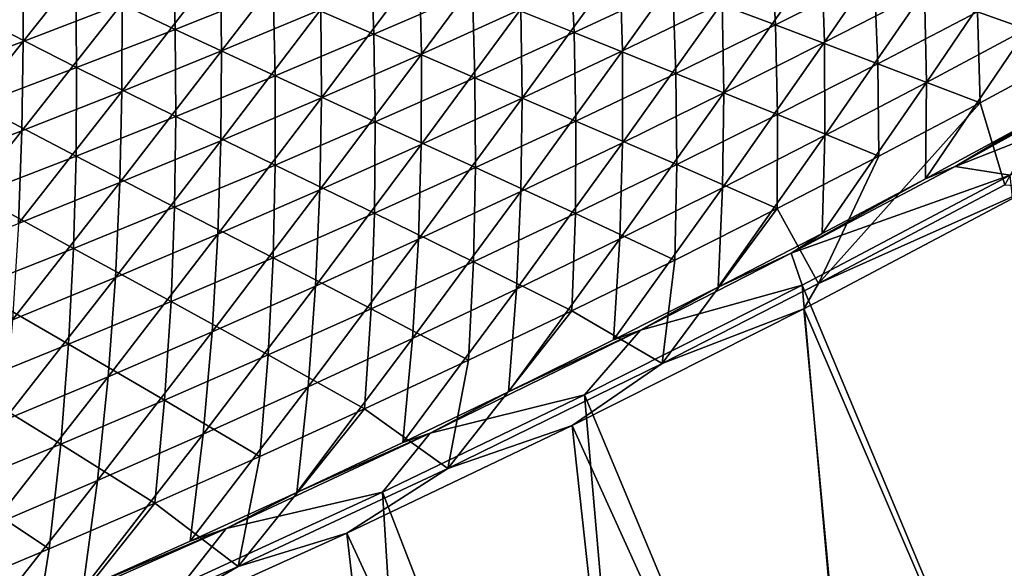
# Model space of a CAD drawing. Header units: metres. Extents: x 0 to 1400, y -1400 to 0.
# Tile 179 of 256: x 795 to 862, y -1258 to -1220. Entities that reach past the tile are written whole.
import ezdxf

# ---------------------------------------------------------------- set-up
doc = ezdxf.new("R2010")
doc.units = ezdxf.units.M

msp = doc.modelspace()

# ---------------------------------------------------------------- linework, layer by layer
at = {"layer": 'None'}
for points in [[(849.50592, -1215.952271, -115.139275), (849.705627, -1222.021851, -87.428871), (856.264648, -1212.524658, -115.165298)], [(849.705627, -1222.021851, -87.428871), (856.559692, -1218.493164, -87.449783), (856.264648, -1212.524658, -115.165298)], [(801.56073, -1213.559692, -226.238098), (794.869324, -1221.956787, -198.293015), (801.636108, -1219.367065, -198.331894)], [(794.869324, -1221.956787, -198.293015), (801.56073, -1213.559692, -226.238098), (794.875244, -1216.049072, -226.197617)], [(835.709778, -1216.623657, -142.84317), (835.877869, -1222.615356, -115.086388), (842.452148, -1213.424438, -142.874313)], [(835.877869, -1222.615356, -115.086388), (842.710205, -1219.316162, -115.112968), (842.452148, -1213.424438, -142.874313)], [(815.080688, -1213.976074, -198.408875), (808.373413, -1216.706543, -198.370514), (808.444946, -1222.615723, -170.514603)], [(815.235229, -1219.7854, -170.55043), (815.080688, -1213.976074, -198.408875), (808.444946, -1222.615723, -170.514603)], [(821.993469, -1216.886353, -170.585999), (822.121033, -1222.823853, -142.780014), (828.719238, -1213.919189, -170.621292)], [(822.121033, -1222.823853, -142.780014), (828.932556, -1219.75708, -142.811737), (828.719238, -1213.919189, -170.621292)], [(846.348267, -1220.836914, -115.713211), (839.32428, -1218.204834, -143.437592), (846.04126, -1214.98645, -143.460831)], [(853.117493, -1217.455078, -115.731888), (846.348267, -1220.836914, -115.713211), (846.04126, -1214.98645, -143.460831)], [(856.559692, -1218.493164, -87.449783), (856.68573, -1224.762939, -59.793884), (863.375122, -1214.901978, -87.470428)], [(856.68573, -1224.762939, -59.793884), (863.604248, -1221.068604, -59.808838), (863.375122, -1214.901978, -87.470428)], [(798.472473, -1217.884521, -226.807159), (805.135986, -1215.371094, -226.83847), (805.267517, -1221.136841, -198.944641)], [(805.267517, -1221.136841, -198.944641), (805.135986, -1215.371094, -226.83847), (811.981384, -1218.453613, -198.974304)], [(832.308289, -1215.561035, -171.211411), (832.572693, -1221.357788, -143.414246), (825.606934, -1218.548706, -171.184494)], [(839.32428, -1218.204834, -143.437592), (832.572693, -1221.357788, -143.414246), (832.308289, -1215.561035, -171.211411)], [(788.073669, -1224.47522, -198.253922), (794.875244, -1216.049072, -226.197617), (788.162354, -1218.466553, -226.156906)], [(788.073669, -1224.47522, -198.253922), (794.869324, -1221.956787, -198.293015), (794.875244, -1216.049072, -226.197617)], [(811.981384, -1218.453613, -198.974304), (818.665405, -1215.700806, -199.003876), (818.873291, -1221.468994, -171.157486)], [(818.873291, -1221.468994, -171.157486), (818.665405, -1215.700806, -199.003876), (825.606934, -1218.548706, -171.184494)], [(842.710205, -1219.316162, -115.112968), (842.813416, -1225.486938, -87.4077), (849.50592, -1215.952271, -115.139275)], [(842.813416, -1225.486938, -87.4077), (849.705627, -1222.021851, -87.428871), (849.50592, -1215.952271, -115.139275)], [(867.25415, -1222.45459, -60.417332), (860.191345, -1219.937256, -88.050148), (866.979492, -1216.330078, -88.063545)], [(808.444946, -1222.615723, -170.514603), (808.373413, -1216.706543, -198.370514), (801.623291, -1225.376709, -170.478516)], [(808.373413, -1216.706543, -198.370514), (801.636108, -1219.367065, -198.331894), (801.623291, -1225.376709, -170.478516)], [(815.235229, -1219.7854, -170.55043), (815.275635, -1225.82312, -142.748032), (821.993469, -1216.886353, -170.585999)], [(815.275635, -1225.82312, -142.748032), (822.121033, -1222.823853, -142.780014), (821.993469, -1216.886353, -170.585999)], [(828.932556, -1219.75708, -142.811737), (829.009583, -1225.848999, -115.05954), (835.709778, -1216.623657, -142.84317)], [(829.009583, -1225.848999, -115.05954), (835.877869, -1222.615356, -115.086388), (835.709778, -1216.623657, -142.84317)], [(853.364929, -1223.482666, -88.036674), (846.348267, -1220.836914, -115.713211), (853.117493, -1217.455078, -115.731888)], [(860.191345, -1219.937256, -88.050148), (853.364929, -1223.482666, -88.036674), (853.117493, -1217.455078, -115.731888)], [(791.781677, -1220.326416, -226.775803), (798.472473, -1217.884521, -226.807159), (798.524353, -1223.749878, -198.914917)], [(798.524353, -1223.749878, -198.914917), (798.472473, -1217.884521, -226.807159), (805.267517, -1221.136841, -198.944641)], [(839.542786, -1224.154663, -115.69445), (832.572693, -1221.357788, -143.414246), (839.32428, -1218.204834, -143.437592)], [(846.348267, -1220.836914, -115.713211), (839.542786, -1224.154663, -115.69445), (839.32428, -1218.204834, -143.437592)], [(805.267517, -1221.136841, -198.944641), (811.981384, -1218.453613, -198.974304), (812.10791, -1224.321167, -171.130386)], [(812.10791, -1224.321167, -171.130386), (811.981384, -1218.453613, -198.974304), (818.873291, -1221.468994, -171.157486)], [(825.606934, -1218.548706, -171.184494), (825.787048, -1224.444702, -143.390808), (818.873291, -1221.468994, -171.157486)], [(832.572693, -1221.357788, -143.414246), (825.787048, -1224.444702, -143.390808), (825.606934, -1218.548706, -171.184494)], [(849.705627, -1222.021851, -87.428871), (849.7276, -1228.394897, -59.778687), (856.559692, -1218.493164, -87.449783)], [(849.7276, -1228.394897, -59.778687), (856.68573, -1224.762939, -59.793884), (856.559692, -1218.493164, -87.449783)], [(801.623291, -1225.376709, -170.478516), (801.636108, -1219.367065, -198.331894), (794.770752, -1228.067383, -170.442184)], [(801.636108, -1219.367065, -198.331894), (794.869324, -1221.956787, -198.293015), (794.770752, -1228.067383, -170.442184)], [(835.877869, -1222.615356, -115.086388), (835.883606, -1228.887695, -87.386269), (842.710205, -1219.316162, -115.112968)], [(835.883606, -1228.887695, -87.386269), (842.813416, -1225.486938, -87.4077), (842.710205, -1219.316162, -115.112968)], [(791.752502, -1226.29187, -198.885117), (791.781677, -1220.326416, -226.775803), (798.524353, -1223.749878, -198.914917)], [(808.444946, -1222.615723, -170.514603), (808.397034, -1228.754028, -142.715805), (815.235229, -1219.7854, -170.55043)], [(808.397034, -1228.754028, -142.715805), (815.275635, -1225.82312, -142.748032), (815.235229, -1219.7854, -170.55043)], [(822.121033, -1222.823853, -142.780014), (822.105713, -1229.016479, -115.032425), (828.932556, -1219.75708, -142.811737)], [(822.105713, -1229.016479, -115.032425), (829.009583, -1225.848999, -115.05954), (828.932556, -1219.75708, -142.811737)], [(860.364197, -1226.164429, -60.409622), (853.364929, -1223.482666, -88.036674), (860.191345, -1219.937256, -88.050148)], [(867.25415, -1222.45459, -60.417332), (860.364197, -1226.164429, -60.409622), (860.191345, -1219.937256, -88.050148)], [(846.50061, -1226.96521, -88.023132), (839.542786, -1224.154663, -115.69445), (846.348267, -1220.836914, -115.713211)], [(853.364929, -1223.482666, -88.036674), (846.50061, -1226.96521, -88.023132), (846.348267, -1220.836914, -115.713211)], [(858.648132, -1230.513672, -30.914095), (876.531921, -1220.625122, -30.919634), (870.634888, -1223.69519, -32.226601)], [(858.648132, -1230.513672, -30.914095), (875.486389, -1223.881592, -29.581848), (876.531921, -1220.625122, -30.919634)], [(798.524353, -1223.749878, -198.914917), (805.267517, -1221.136841, -198.944641), (805.311279, -1227.104126, -171.10321)], [(805.311279, -1227.104126, -171.10321), (805.267517, -1221.136841, -198.944641), (812.10791, -1224.321167, -171.130386)], [(818.873291, -1221.468994, -171.157486), (818.967834, -1227.4646, -143.367279), (812.10791, -1224.321167, -171.130386)], [(825.787048, -1224.444702, -143.390808), (818.967834, -1227.4646, -143.367279), (818.873291, -1221.468994, -171.157486)], [(832.701538, -1227.407471, -115.675613), (825.787048, -1224.444702, -143.390808), (832.572693, -1221.357788, -143.414246)], [(839.542786, -1224.154663, -115.69445), (832.701538, -1227.407471, -115.675613), (832.572693, -1221.357788, -143.414246)], [(856.68573, -1224.762939, -59.793884), (856.613159, -1231.356812, -32.212509), (863.604248, -1221.068604, -59.808838)], [(856.613159, -1231.356812, -32.212509), (863.64447, -1227.556885, -32.21965), (863.604248, -1221.068604, -59.808838)], [(794.770752, -1228.067383, -170.442184), (794.869324, -1221.956787, -198.293015), (787.887939, -1230.687256, -170.405624)], [(794.869324, -1221.956787, -198.293015), (788.073669, -1224.47522, -198.253922), (787.887939, -1230.687256, -170.405624)], [(842.813416, -1225.486938, -87.4077), (842.730347, -1231.963379, -59.763256), (849.705627, -1222.021851, -87.428871)], [(842.730347, -1231.963379, -59.763256), (849.7276, -1228.394897, -59.778687), (849.705627, -1222.021851, -87.428871)], [(801.623291, -1225.376709, -170.478516), (801.485657, -1231.616089, -142.683319), (808.444946, -1222.615723, -170.514603)], [(801.485657, -1231.616089, -142.683319), (808.397034, -1228.754028, -142.715805), (808.444946, -1222.615723, -170.514603)], [(815.275635, -1225.82312, -142.748032), (815.166931, -1232.116821, -115.005066), (822.121033, -1222.823853, -142.780014)], [(815.166931, -1232.116821, -115.005066), (822.105713, -1229.016479, -115.032425), (822.121033, -1222.823853, -142.780014)], [(829.009583, -1225.848999, -115.05954), (828.916687, -1232.223267, -87.364594), (835.877869, -1222.615356, -115.086388)], [(828.916687, -1232.223267, -87.364594), (835.883606, -1228.887695, -87.386269), (835.877869, -1222.615356, -115.086388)], [(867.25415, -1222.45459, -60.417332), (862.05249, -1231.761841, -32.845406), (860.364197, -1226.164429, -60.409622)], [(791.752502, -1226.29187, -198.885117), (798.524353, -1223.749878, -198.914917), (798.484009, -1229.817383, -171.075974)], [(798.484009, -1229.817383, -171.075974), (798.524353, -1223.749878, -198.914917), (805.311279, -1227.104126, -171.10321)], [(853.434937, -1229.812622, -60.401867), (846.50061, -1226.96521, -88.023132), (853.364929, -1223.482666, -88.036674)], [(860.364197, -1226.164429, -60.409622), (853.434937, -1229.812622, -60.401867), (853.364929, -1223.482666, -88.036674)], [(858.648132, -1230.513672, -30.914095), (870.634888, -1223.69519, -32.226601), (863.64447, -1227.556885, -32.21965)], [(812.10791, -1224.321167, -171.130386), (812.115601, -1230.416748, -143.343689), (805.311279, -1227.104126, -171.10321)], [(818.967834, -1227.4646, -143.367279), (812.115601, -1230.416748, -143.343689), (812.10791, -1224.321167, -171.130386)], [(839.598999, -1230.384033, -88.009537), (832.701538, -1227.407471, -115.675613), (839.542786, -1224.154663, -115.69445)], [(846.50061, -1226.96521, -88.023132), (839.598999, -1230.384033, -88.009537), (839.542786, -1224.154663, -115.69445)], [(862.415588, -1231.098511, -29.585875), (875.486389, -1223.881592, -29.581848), (858.648132, -1230.513672, -30.914095)], [(825.825073, -1230.594604, -115.6567), (818.967834, -1227.4646, -143.367279), (825.787048, -1224.444702, -143.390808)], [(832.701538, -1227.407471, -115.675613), (825.825073, -1230.594604, -115.6567), (825.787048, -1224.444702, -143.390808)], [(849.7276, -1228.394897, -59.778687), (849.541382, -1235.094116, -32.205177), (856.68573, -1224.762939, -59.793884)], [(849.541382, -1235.094116, -32.205177), (856.613159, -1231.356812, -32.212509), (856.68573, -1224.762939, -59.793884)], [(794.770752, -1228.067383, -170.442184), (794.542114, -1234.408203, -142.650604), (801.623291, -1225.376709, -170.478516)], [(794.542114, -1234.408203, -142.650604), (801.485657, -1231.616089, -142.683319), (801.623291, -1225.376709, -170.478516)], [(835.883606, -1228.887695, -87.386269), (835.69458, -1235.467529, -59.747597), (842.813416, -1225.486938, -87.4077)], [(835.69458, -1235.467529, -59.747597), (842.730347, -1231.963379, -59.763256), (842.813416, -1225.486938, -87.4077)], [(791.626587, -1232.459961, -171.048691), (791.752502, -1226.29187, -198.885117), (798.484009, -1229.817383, -171.075974)], [(808.397034, -1228.754028, -142.715805), (808.193604, -1235.14917, -114.977463), (815.275635, -1225.82312, -142.748032)], [(808.193604, -1235.14917, -114.977463), (815.166931, -1232.116821, -115.005066), (815.275635, -1225.82312, -142.748032)], [(822.105713, -1229.016479, -115.032425), (821.913208, -1235.492798, -87.342682), (829.009583, -1225.848999, -115.05954)], [(821.913208, -1235.492798, -87.342682), (828.916687, -1232.223267, -87.364594), (829.009583, -1225.848999, -115.05954)], [(862.05249, -1231.761841, -32.845406), (849.297546, -1238.525879, -32.84539), (860.364197, -1226.164429, -60.409622)], [(860.364197, -1226.164429, -60.409622), (849.297546, -1238.525879, -32.84539), (853.434937, -1229.812622, -60.401867)], [(805.311279, -1227.104126, -171.10321), (805.230835, -1233.300171, -143.320038), (798.484009, -1229.817383, -171.075974)], [(812.115601, -1230.416748, -143.343689), (805.230835, -1233.300171, -143.320038), (805.311279, -1227.104126, -171.10321)], [(846.466858, -1233.398071, -60.39407), (839.598999, -1230.384033, -88.009537), (846.50061, -1226.96521, -88.023132)], [(853.434937, -1229.812622, -60.401867), (846.466858, -1233.398071, -60.39407), (846.50061, -1226.96521, -88.023132)], [(818.913879, -1233.715088, -115.637726), (812.115601, -1230.416748, -143.343689), (818.967834, -1227.4646, -143.367279)], [(825.825073, -1230.594604, -115.6567), (818.913879, -1233.715088, -115.637726), (818.967834, -1227.4646, -143.367279)], [(832.660583, -1233.738281, -87.995872), (825.825073, -1230.594604, -115.6567), (832.701538, -1227.407471, -115.675613)], [(839.598999, -1230.384033, -88.009537), (832.660583, -1233.738281, -87.995872), (832.701538, -1227.407471, -115.675613)], [(856.613159, -1231.356812, -32.212509), (858.648132, -1230.513672, -30.914095), (863.64447, -1227.556885, -32.21965)], [(787.887939, -1230.687256, -170.405624), (787.566895, -1237.129761, -142.617676), (794.770752, -1228.067383, -170.442184)], [(787.566895, -1237.129761, -142.617676), (794.542114, -1234.408203, -142.650604), (794.770752, -1228.067383, -170.442184)], [(842.730347, -1231.963379, -59.763256), (842.429688, -1238.767822, -32.197659), (849.7276, -1228.394897, -59.778687)], [(842.429688, -1238.767822, -32.197659), (849.541382, -1235.094116, -32.205177), (849.7276, -1228.394897, -59.778687)], [(801.485657, -1231.616089, -142.683319), (801.186401, -1238.112793, -114.949623), (808.397034, -1228.754028, -142.715805)], [(801.186401, -1238.112793, -114.949623), (808.193604, -1235.14917, -114.977463), (808.397034, -1228.754028, -142.715805)], [(815.166931, -1232.116821, -115.005066), (814.873657, -1238.695313, -87.320534), (822.105713, -1229.016479, -115.032425)], [(814.873657, -1238.695313, -87.320534), (821.913208, -1235.492798, -87.342682), (822.105713, -1229.016479, -115.032425)], [(828.916687, -1232.223267, -87.364594), (828.620728, -1238.906494, -59.731716), (835.883606, -1228.887695, -87.386269)], [(828.620728, -1238.906494, -59.731716), (835.69458, -1235.467529, -59.747597), (835.883606, -1228.887695, -87.386269)], [(798.484009, -1229.817383, -171.075974), (798.314087, -1236.114014, -143.296326), (791.626587, -1232.459961, -171.048691)], [(805.230835, -1233.300171, -143.320038), (798.314087, -1236.114014, -143.296326), (798.484009, -1229.817383, -171.075974)], [(849.297546, -1238.525879, -32.84539), (846.466858, -1233.398071, -60.39407), (853.434937, -1229.812622, -60.401867)], [(811.968506, -1236.767944, -115.618683), (805.230835, -1233.300171, -143.320038), (812.115601, -1230.416748, -143.343689)], [(818.913879, -1233.715088, -115.637726), (811.968506, -1236.767944, -115.618683), (812.115601, -1230.416748, -143.343689)], [(839.46051, -1236.919922, -60.386234), (832.660583, -1233.738281, -87.995872), (839.598999, -1230.384033, -88.009537)], [(846.466858, -1233.398071, -60.39407), (839.46051, -1236.919922, -60.386234), (839.598999, -1230.384033, -88.009537)], [(825.685852, -1237.026855, -87.982162), (818.913879, -1233.715088, -115.637726), (825.825073, -1230.594604, -115.6567)], [(832.660583, -1233.738281, -87.995872), (825.685852, -1237.026855, -87.982162), (825.825073, -1230.594604, -115.6567)], [(847.434998, -1236.436279, -30.910496), (858.648132, -1230.513672, -30.914095), (856.613159, -1231.356812, -32.212509)], [(847.434998, -1236.436279, -30.910496), (862.415588, -1231.098511, -29.585875), (858.648132, -1230.513672, -30.914095)], [(848.188293, -1238.623901, -29.590418), (862.415588, -1231.098511, -29.585875), (847.434998, -1236.436279, -30.910496)], [(862.415588, -1231.098511, -29.585875), (848.188293, -1238.623901, -29.590418), (868.040466, -1286.119019)], [(794.542114, -1234.408203, -142.650604), (794.145752, -1241.006836, -114.921562), (801.485657, -1231.616089, -142.683319)], [(794.145752, -1241.006836, -114.921562), (801.186401, -1238.112793, -114.949623), (801.485657, -1231.616089, -142.683319)], [(849.541382, -1235.094116, -32.205177), (847.434998, -1236.436279, -30.910496), (856.613159, -1231.356812, -32.212509)], [(862.05249, -1231.761841, -32.845406), (864.077209, -1231.895752, -32.170731), (849.297546, -1238.525879, -32.84539)], [(798.314087, -1236.114014, -143.296326), (791.365906, -1238.857666, -143.272568), (791.626587, -1232.459961, -171.048691)], [(808.193604, -1235.14917, -114.977463), (807.798584, -1241.829956, -87.298164), (815.166931, -1232.116821, -115.005066)], [(807.798584, -1241.829956, -87.298164), (814.873657, -1238.695313, -87.320534), (815.166931, -1232.116821, -115.005066)], [(821.913208, -1235.492798, -87.342682), (821.509338, -1242.279419, -59.715618), (828.916687, -1232.223267, -87.364594)], [(821.509338, -1242.279419, -59.715618), (828.620728, -1238.906494, -59.731716), (828.916687, -1232.223267, -87.364594)], [(835.69458, -1235.467529, -59.747597), (835.278625, -1242.376953, -32.189953), (842.730347, -1231.963379, -59.763256)], [(835.278625, -1242.376953, -32.189953), (842.429688, -1238.767822, -32.197659), (842.730347, -1231.963379, -59.763256)], [(848.296997, -1240.247681, -32.175755), (864.077209, -1231.895752, -32.170731), (868.303955, -1286.85376, -3)], [(864.077209, -1231.895752, -32.170731), (848.296997, -1240.247681, -32.175755), (849.297546, -1238.525879, -32.84539)], [(804.989441, -1239.752319, -115.599594), (798.314087, -1236.114014, -143.296326), (805.230835, -1233.300171, -143.320038)], [(811.968506, -1236.767944, -115.618683), (804.989441, -1239.752319, -115.599594), (805.230835, -1233.300171, -143.320038)], [(818.675354, -1240.248901, -87.968407), (811.968506, -1236.767944, -115.618683), (818.913879, -1233.715088, -115.637726)], [(825.685852, -1237.026855, -87.982162), (818.675354, -1240.248901, -87.968407), (818.913879, -1233.715088, -115.637726)], [(832.416382, -1240.376953, -60.378365), (825.685852, -1237.026855, -87.982162), (832.660583, -1233.738281, -87.995872)], [(839.46051, -1236.919922, -60.386234), (832.416382, -1240.376953, -60.378365), (832.660583, -1233.738281, -87.995872)], [(849.297546, -1238.525879, -32.84539), (838.609131, -1243.984375, -32.845367), (846.466858, -1233.398071, -60.39407)], [(838.609131, -1243.984375, -32.845367), (839.46051, -1236.919922, -60.386234), (846.466858, -1233.398071, -60.39407)], [(801.186401, -1238.112793, -114.949623), (800.688538, -1244.895874, -87.275581), (808.193604, -1235.14917, -114.977463)], [(800.688538, -1244.895874, -87.275581), (807.798584, -1241.829956, -87.298164), (808.193604, -1235.14917, -114.977463)], [(847.434998, -1236.436279, -30.910496), (849.541382, -1235.094116, -32.205177), (842.429688, -1238.767822, -32.197659)], [(814.873657, -1238.695313, -87.320534), (814.360962, -1245.585205, -59.699306), (821.913208, -1235.492798, -87.342682)], [(814.360962, -1245.585205, -59.699306), (821.509338, -1242.279419, -59.715618), (821.913208, -1235.492798, -87.342682)], [(828.620728, -1238.906494, -59.731716), (828.088684, -1245.920654, -32.18206), (835.69458, -1235.467529, -59.747597)], [(828.088684, -1245.920654, -32.18206), (835.278625, -1242.376953, -32.189953), (835.69458, -1235.467529, -59.747597)], [(797.977173, -1242.66748, -115.58046), (791.365906, -1238.857666, -143.272568), (798.314087, -1236.114014, -143.296326)], [(804.989441, -1239.752319, -115.599594), (797.977173, -1242.66748, -115.58046), (798.314087, -1236.114014, -143.296326)], [(837.123047, -1241.69751, -30.907106), (847.434998, -1236.436279, -30.910496), (842.429688, -1238.767822, -32.197659)], [(837.123047, -1241.69751, -30.907106), (848.188293, -1238.623901, -29.590418), (847.434998, -1236.436279, -30.910496)], [(811.629578, -1243.403564, -87.954605), (804.989441, -1239.752319, -115.599594), (811.968506, -1236.767944, -115.618683)], [(818.675354, -1240.248901, -87.968407), (811.629578, -1243.403564, -87.954605), (811.968506, -1236.767944, -115.618683)], [(825.335083, -1243.768433, -60.370464), (818.675354, -1240.248901, -87.968407), (825.685852, -1237.026855, -87.982162)], [(832.416382, -1240.376953, -60.378365), (825.335083, -1243.768433, -60.370464), (825.685852, -1237.026855, -87.982162)], [(839.46051, -1236.919922, -60.386234), (838.609131, -1243.984375, -32.845367), (832.416382, -1240.376953, -60.378365)], [(794.145752, -1241.006836, -114.921562), (793.543945, -1247.892212, -87.252777), (801.186401, -1238.112793, -114.949623)], [(793.543945, -1247.892212, -87.252777), (800.688538, -1244.895874, -87.275581), (801.186401, -1238.112793, -114.949623)], [(849.297546, -1238.525879, -32.84539), (848.296997, -1240.247681, -32.175755), (838.609131, -1243.984375, -32.845367)], [(791.365906, -1238.857666, -143.272568), (797.977173, -1242.66748, -115.58046), (790.93219, -1245.512329, -115.561287)], [(807.798584, -1241.829956, -87.298164), (807.176147, -1248.82312, -59.682793), (814.873657, -1238.695313, -87.320534)], [(807.176147, -1248.82312, -59.682793), (814.360962, -1245.585205, -59.699306), (814.873657, -1238.695313, -87.320534)], [(821.509338, -1242.279419, -59.715618), (820.860474, -1249.397827, -32.173985), (828.620728, -1238.906494, -59.731716)], [(820.860474, -1249.397827, -32.173985), (828.088684, -1245.920654, -32.18206), (828.620728, -1238.906494, -59.731716)], [(848.188293, -1238.623901, -29.590418), (833.2901, -1246.142822, -29.595346), (853.119019, -1293.587646)], [(833.2901, -1246.142822, -29.595346), (848.188293, -1238.623901, -29.590418), (837.123047, -1241.69751, -30.907106)], [(837.123047, -1241.69751, -30.907106), (842.429688, -1238.767822, -32.197659), (835.278625, -1242.376953, -32.189953)], [(848.188293, -1238.623901, -29.590418), (853.119019, -1293.587646), (868.040466, -1286.119019)], [(804.549072, -1246.489746, -87.940773), (797.977173, -1242.66748, -115.58046), (804.989441, -1239.752319, -115.599594)], [(811.629578, -1243.403564, -87.954605), (804.549072, -1246.489746, -87.940773), (804.989441, -1239.752319, -115.599594)], [(818.217041, -1247.093384, -60.362541), (811.629578, -1243.403564, -87.954605), (818.675354, -1240.248901, -87.968407)], [(825.335083, -1243.768433, -60.370464), (818.217041, -1247.093384, -60.362541), (818.675354, -1240.248901, -87.968407)], [(838.609131, -1243.984375, -32.845367), (823.937317, -1251.170898, -32.845322), (832.416382, -1240.376953, -60.378365)], [(832.416382, -1240.376953, -60.378365), (823.937317, -1251.170898, -32.845322), (825.335083, -1243.768433, -60.370464)], [(832.444153, -1248.221191, -32.181004), (848.296997, -1240.247681, -32.175755), (853.364624, -1294.329102, -3)], [(848.296997, -1240.247681, -32.175755), (832.444153, -1248.221191, -32.181004), (838.609131, -1243.984375, -32.845367)], [(853.364624, -1294.329102, -3), (848.296997, -1240.247681, -32.175755), (868.303955, -1286.85376, -3)], [(800.688538, -1244.895874, -87.275581), (799.955444, -1251.992065, -59.666077), (807.798584, -1241.829956, -87.298164)], [(799.955444, -1251.992065, -59.666077), (807.176147, -1248.82312, -59.682793), (807.798584, -1241.829956, -87.298164)], [(822.717102, -1248.754517, -30.902246), (837.123047, -1241.69751, -30.907106), (828.088684, -1245.920654, -32.18206)], [(822.717102, -1248.754517, -30.902246), (833.2901, -1246.142822, -29.595346), (837.123047, -1241.69751, -30.907106)], [(828.088684, -1245.920654, -32.18206), (837.123047, -1241.69751, -30.907106), (835.278625, -1242.376953, -32.189953)], [(814.360962, -1245.585205, -59.699306), (813.594482, -1252.807739, -32.165722), (821.509338, -1242.279419, -59.715618)], [(813.594482, -1252.807739, -32.165722), (820.860474, -1249.397827, -32.173985), (821.509338, -1242.279419, -59.715618)], [(790.93219, -1245.512329, -115.561287), (797.977173, -1242.66748, -115.58046), (797.434265, -1249.50647, -87.926903)], [(797.977173, -1242.66748, -115.58046), (804.549072, -1246.489746, -87.940773), (797.434265, -1249.50647, -87.926903)], [(811.062805, -1250.350586, -60.354595), (804.549072, -1246.489746, -87.940773), (811.629578, -1243.403564, -87.954605)], [(818.217041, -1247.093384, -60.362541), (811.062805, -1250.350586, -60.354595), (811.629578, -1243.403564, -87.954605)], [(823.937317, -1251.170898, -32.845322), (818.217041, -1247.093384, -60.362541), (825.335083, -1243.768433, -60.370464)], [(838.609131, -1243.984375, -32.845367), (832.444153, -1248.221191, -32.181004), (823.937317, -1251.170898, -32.845322)], [(793.543945, -1247.892212, -87.252777), (792.69928, -1255.091309, -59.64917), (800.688538, -1244.895874, -87.275581)], [(792.69928, -1255.091309, -59.64917), (799.955444, -1251.992065, -59.666077), (800.688538, -1244.895874, -87.275581)], [(797.434265, -1249.50647, -87.926903), (790.285828, -1252.453003, -87.913002), (790.93219, -1245.512329, -115.561287)], [(807.176147, -1248.82312, -59.682793), (806.291321, -1256.14917, -32.15728), (814.360962, -1245.585205, -59.699306)], [(806.291321, -1256.14917, -32.15728), (813.594482, -1252.807739, -32.165722), (814.360962, -1245.585205, -59.699306)], [(820.860474, -1249.397827, -32.173985), (822.717102, -1248.754517, -30.902246), (828.088684, -1245.920654, -32.18206)], [(797.434265, -1249.50647, -87.926903), (804.549072, -1246.489746, -87.940773), (803.872925, -1253.539307, -60.34663)], [(804.549072, -1246.489746, -87.940773), (811.062805, -1250.350586, -60.354595), (803.872925, -1253.539307, -60.34663)], [(833.2901, -1246.142822, -29.595346), (819.455627, -1252.799683, -29.600073), (838.060852, -1300.776733)], [(819.455627, -1252.799683, -29.600073), (833.2901, -1246.142822, -29.595346), (822.717102, -1248.754517, -30.902246)], [(833.2901, -1246.142822, -29.595346), (838.060852, -1300.776733), (853.119019, -1293.587646)], [(823.937317, -1251.170898, -32.845322), (809.568848, -1257.870117, -32.84531), (818.217041, -1247.093384, -60.362541)], [(809.568848, -1257.870117, -32.84531), (811.062805, -1250.350586, -60.354595), (818.217041, -1247.093384, -60.362541)], [(817.02478, -1255.583862, -32.186291), (832.444153, -1248.221191, -32.181004), (838.288513, -1301.524536, -3)], [(832.444153, -1248.221191, -32.181004), (817.02478, -1255.583862, -32.186291), (823.937317, -1251.170898, -32.845322)], [(838.288513, -1301.524536, -3), (832.444153, -1248.221191, -32.181004), (853.364624, -1294.329102, -3)], [(799.955444, -1251.992065, -59.666077), (798.951599, -1259.421387, -32.148655), (807.176147, -1248.82312, -59.682793)], [(798.951599, -1259.421387, -32.148655), (806.291321, -1256.14917, -32.15728), (807.176147, -1248.82312, -59.682793)], [(808.76709, -1255.267944, -30.897413), (822.717102, -1248.754517, -30.902246), (813.594482, -1252.807739, -32.165722)], [(808.76709, -1255.267944, -30.897413), (819.455627, -1252.799683, -29.600073), (822.717102, -1248.754517, -30.902246)], [(822.717102, -1248.754517, -30.902246), (820.860474, -1249.397827, -32.173985), (813.594482, -1252.807739, -32.165722)], [(796.647949, -1256.658447, -60.338657), (790.285828, -1252.453003, -87.913002), (797.434265, -1249.50647, -87.926903)], [(803.872925, -1253.539307, -60.34663), (796.647949, -1256.658447, -60.338657), (797.434265, -1249.50647, -87.926903)], [(811.062805, -1250.350586, -60.354595), (809.568848, -1257.870117, -32.84531), (803.872925, -1253.539307, -60.34663)], [(823.937317, -1251.170898, -32.845322), (817.02478, -1255.583862, -32.186291), (809.568848, -1257.870117, -32.84531)], [(792.69928, -1255.091309, -59.64917), (791.575745, -1262.623291, -32.139851), (799.955444, -1251.992065, -59.666077)], [(791.575745, -1262.623291, -32.139851), (798.951599, -1259.421387, -32.148655), (799.955444, -1251.992065, -59.666077)], [(796.647949, -1256.658447, -60.338657), (789.388367, -1259.707031, -60.330673), (790.285828, -1252.453003, -87.913002)], [(819.455627, -1252.799683, -29.600073), (805.771667, -1259.081299, -29.604885), (822.869812, -1307.68042)], [(805.771667, -1259.081299, -29.604885), (819.455627, -1252.799683, -29.600073), (808.76709, -1255.267944, -30.897413)], [(808.76709, -1255.267944, -30.897413), (813.594482, -1252.807739, -32.165722), (806.291321, -1256.14917, -32.15728)], [(819.455627, -1252.799683, -29.600073), (822.869812, -1307.68042), (838.060852, -1300.776733)], [(809.568848, -1257.870117, -32.84531), (795.460693, -1264.126587, -32.845314), (803.872925, -1253.539307, -60.34663)], [(803.872925, -1253.539307, -60.34663), (795.460693, -1264.126587, -32.845314), (796.647949, -1256.658447, -60.338657)], [(794.744812, -1261.502563, -30.892433), (808.76709, -1255.267944, -30.897413), (798.951599, -1259.421387, -32.148655)], [(794.744812, -1261.502563, -30.892433), (805.771667, -1259.081299, -29.604885), (808.76709, -1255.267944, -30.897413)], [(798.951599, -1259.421387, -32.148655), (808.76709, -1255.267944, -30.897413), (806.291321, -1256.14917, -32.15728)], [(801.54425, -1262.593018, -32.191765), (817.02478, -1255.583862, -32.186291), (823.079224, -1308.434082, -3)], [(817.02478, -1255.583862, -32.186291), (801.54425, -1262.593018, -32.191765), (809.568848, -1257.870117, -32.84531)], [(823.079224, -1308.434082, -3), (817.02478, -1255.583862, -32.186291), (838.288513, -1301.524536, -3)], [(795.460693, -1264.126587, -32.845314), (789.388367, -1259.707031, -60.330673), (796.647949, -1256.658447, -60.338657)], [(809.568848, -1257.870117, -32.84531), (801.54425, -1262.593018, -32.191765), (795.460693, -1264.126587, -32.845314)]]:
    msp.add_3dface(points, dxfattribs=at)

doc.saveas('drawing.dxf')
